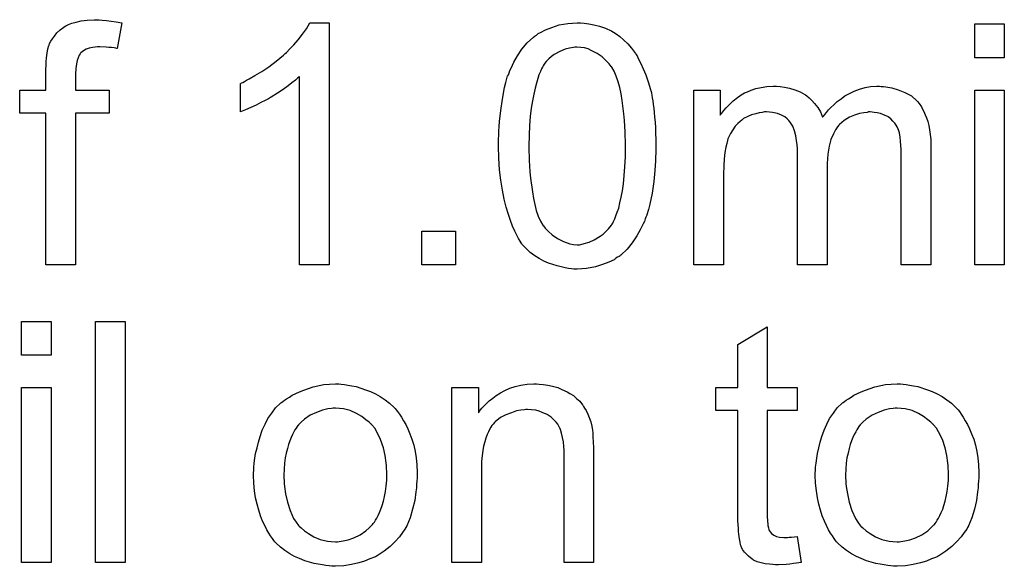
# Model space of a CAD drawing. Extents: x -2 to 8.5, y -2.9 to 5.2.
# Tile 198 of 207: x 5.8 to 6.128, y 2.478 to 2.659. Entities that reach past the tile are written whole.
import ezdxf

# ---------------------------------------------------------------- set-up
doc = ezdxf.new("R2010")
doc.units = 0
doc.layers.add('acc-ni-360-20-out-a_document', color=1, linetype='CONTINUOUS')

msp = doc.modelspace()

# ---------------------------------------------------------------- linework, layer by layer
at = {"layer": 'acc-ni-360-20-out-a_document', "color": 1}
for points in [[(5.827872, 2.659206), (5.829261, 2.659091), (5.83088, 2.658859), (5.8325, 2.658628), (5.834351, 2.658281), (5.832847, 2.649719), (5.832732, 2.649719), (5.832385, 2.649835), (5.831806, 2.64995), (5.830996, 2.650066), (5.83007, 2.650066), (5.829145, 2.650182), (5.827062, 2.650297), (5.826368, 2.650297), (5.825558, 2.650182), (5.824633, 2.650066), (5.823591, 2.649835), (5.82255, 2.649488), (5.821624, 2.649025), (5.820815, 2.648331), (5.820699, 2.648215), (5.820583, 2.647983), (5.820236, 2.647521), (5.819889, 2.646711), (5.819542, 2.645785), (5.81931, 2.644628), (5.819079, 2.643124), (5.818963, 2.641273), (5.818963, 2.635951), (5.830186, 2.635951), (5.830186, 2.628314), (5.818963, 2.628314), (5.818963, 2.577869), (5.809129, 2.577869), (5.809129, 2.628314), (5.800451, 2.628314), (5.800451, 2.635951), (5.809129, 2.635951), (5.809129, 2.642083), (5.809129, 2.642198), (5.809129, 2.642314), (5.809129, 2.643008), (5.809244, 2.64405), (5.809244, 2.645322), (5.80936, 2.646711), (5.809592, 2.648215), (5.809823, 2.649603), (5.81017, 2.65076), (5.810286, 2.650876), (5.810401, 2.651454), (5.810749, 2.652149), (5.811327, 2.652959), (5.812021, 2.653884), (5.812831, 2.654925), (5.813873, 2.655967), (5.815145, 2.656892), (5.815261, 2.657008), (5.815839, 2.657239), (5.816649, 2.657702), (5.817806, 2.658165), (5.819195, 2.658512), (5.82093, 2.658975), (5.822897, 2.659206), (5.825211, 2.659322), (5.826831, 2.659322), (5.827872, 2.659206)], [(5.903309, 2.577869), (5.893474, 2.577869), (5.893474, 2.640463), (5.893358, 2.640347), (5.89278, 2.639884), (5.892086, 2.63919), (5.890929, 2.63838), (5.889656, 2.637339), (5.888036, 2.636182), (5.886185, 2.634909), (5.884102, 2.633637), (5.883987, 2.633637), (5.883871, 2.633521), (5.883177, 2.633058), (5.88202, 2.63248), (5.880631, 2.631785), (5.879012, 2.630976), (5.877276, 2.630166), (5.875541, 2.629356), (5.873805, 2.628662), (5.873805, 2.638149), (5.873921, 2.638149), (5.874152, 2.63838), (5.874615, 2.638496), (5.875194, 2.638843), (5.875888, 2.63919), (5.876698, 2.639653), (5.878664, 2.64081), (5.880979, 2.642083), (5.883292, 2.643702), (5.885722, 2.645554), (5.888152, 2.647521), (5.888268, 2.647636), (5.888383, 2.647752), (5.88873, 2.648099), (5.889193, 2.648446), (5.890234, 2.649603), (5.891623, 2.650992), (5.893011, 2.652611), (5.894515, 2.654463), (5.895788, 2.656314), (5.896945, 2.658281), (5.903309, 2.658281), (5.903309, 2.577869)], [(5.988117, 2.658165), (5.989621, 2.657934), (5.991356, 2.657586), (5.993208, 2.657124), (5.995174, 2.656545), (5.997026, 2.65562), (5.997141, 2.65562), (5.997257, 2.655504), (5.997836, 2.655157), (5.998761, 2.654578), (5.999918, 2.653768), (6.001191, 2.652611), (6.002579, 2.651339), (6.003852, 2.649835), (6.005125, 2.648099), (6.00524, 2.647868), (6.005703, 2.647289), (6.006166, 2.646248), (6.006976, 2.644744), (6.00767, 2.643008), (6.008596, 2.641041), (6.009405, 2.638727), (6.0101, 2.636182), (6.0101, 2.636066), (6.010215, 2.635835), (6.010331, 2.635488), (6.010447, 2.634909), (6.010562, 2.634215), (6.010678, 2.633405), (6.01091, 2.632364), (6.011025, 2.631207), (6.011257, 2.629934), (6.011372, 2.628546), (6.011488, 2.626926), (6.01172, 2.625306), (6.011835, 2.623455), (6.011835, 2.621604), (6.011951, 2.619521), (6.011951, 2.617323), (6.011951, 2.617207), (6.011951, 2.616744), (6.011951, 2.615934), (6.011951, 2.615009), (6.011835, 2.613736), (6.011835, 2.612348), (6.01172, 2.610844), (6.011604, 2.609224), (6.011257, 2.605521), (6.010678, 2.601703), (6.009984, 2.598001), (6.009521, 2.596265), (6.008943, 2.59453), (6.008943, 2.594414), (6.008827, 2.594183), (6.008596, 2.59372), (6.008364, 2.593142), (6.008133, 2.592332), (6.00767, 2.591522), (6.006744, 2.589555), (6.005587, 2.587472), (6.004083, 2.585158), (6.002348, 2.583076), (6.000265, 2.581109), (6.00015, 2.581109), (6.000034, 2.580877), (5.999687, 2.580646), (5.999224, 2.580415), (5.998645, 2.580068), (5.998067, 2.579605), (5.996331, 2.578795), (5.994249, 2.577985), (5.991819, 2.577175), (5.988927, 2.576712), (5.985803, 2.576481), (5.984646, 2.576481), (5.983836, 2.576597), (5.98291, 2.576712), (5.981753, 2.576944), (5.98048, 2.577175), (5.979092, 2.577522), (5.977704, 2.577985), (5.9762, 2.578448), (5.974695, 2.579142), (5.973191, 2.579952), (5.971687, 2.580877), (5.970183, 2.582034), (5.968795, 2.583307), (5.967522, 2.584695), (5.967406, 2.584811), (5.967175, 2.585158), (5.966828, 2.585737), (5.966249, 2.586662), (5.965671, 2.587704), (5.965092, 2.589092), (5.964283, 2.590712), (5.963588, 2.592563), (5.962894, 2.594646), (5.9622, 2.597075), (5.961506, 2.599736), (5.960927, 2.602745), (5.960349, 2.605984), (5.960002, 2.609455), (5.95977, 2.613273), (5.959654, 2.617323), (5.959654, 2.617439), (5.959654, 2.617901), (5.959654, 2.618711), (5.959654, 2.619637), (5.95977, 2.62091), (5.95977, 2.622298), (5.959886, 2.623802), (5.960002, 2.625538), (5.960349, 2.629124), (5.960927, 2.632942), (5.961621, 2.63676), (5.962084, 2.638496), (5.962547, 2.640231), (5.962547, 2.640347), (5.962663, 2.640579), (5.962894, 2.641041), (5.963126, 2.64162), (5.963357, 2.64243), (5.96382, 2.64324), (5.964745, 2.645207), (5.965902, 2.647289), (5.967406, 2.649488), (5.969142, 2.651686), (5.971225, 2.653537), (5.97134, 2.653537), (5.971456, 2.653768), (5.971803, 2.654), (5.972266, 2.654231), (5.972844, 2.654694), (5.973538, 2.655041), (5.975274, 2.655967), (5.977357, 2.656777), (5.979786, 2.657586), (5.982679, 2.658049), (5.985803, 2.658281), (5.986844, 2.658281), (5.988117, 2.658165)], [(6.127767, 2.646711), (6.117932, 2.646711), (6.117932, 2.657934), (6.127767, 2.657934), (6.127767, 2.646711)], [(5.985687, 2.650182), (5.984993, 2.650182), (5.98453, 2.650066), (5.983257, 2.649835), (5.981753, 2.649488), (5.980018, 2.648793), (5.978167, 2.647752), (5.977241, 2.647058), (5.976315, 2.646364), (5.975505, 2.645438), (5.974695, 2.644397), (5.974695, 2.644281), (5.974464, 2.64405), (5.974233, 2.643587), (5.973886, 2.643008), (5.973538, 2.642083), (5.973076, 2.641041), (5.972729, 2.639769), (5.972266, 2.638265), (5.971803, 2.636529), (5.97134, 2.634562), (5.970877, 2.632364), (5.97053, 2.629934), (5.970183, 2.627157), (5.969952, 2.624149), (5.969836, 2.62091), (5.96972, 2.617323), (5.96972, 2.617091), (5.96972, 2.616513), (5.96972, 2.615472), (5.969836, 2.614083), (5.969836, 2.612579), (5.969952, 2.610728), (5.970068, 2.608761), (5.970299, 2.606678), (5.970877, 2.602166), (5.971225, 2.599968), (5.971687, 2.597885), (5.97215, 2.595918), (5.972844, 2.594067), (5.973538, 2.592447), (5.974348, 2.591059), (5.974348, 2.590943), (5.97458, 2.590828), (5.975158, 2.590018), (5.9762, 2.588976), (5.977472, 2.587819), (5.979208, 2.586662), (5.981175, 2.585621), (5.983373, 2.584811), (5.98453, 2.584695), (5.985803, 2.58458), (5.986497, 2.58458), (5.98696, 2.584695), (5.988117, 2.584927), (5.989736, 2.58539), (5.991472, 2.5862), (5.993439, 2.587357), (5.994364, 2.588051), (5.99529, 2.588976), (5.996216, 2.589902), (5.997141, 2.591059), (5.997141, 2.591175), (5.997373, 2.591406), (5.997604, 2.591753), (5.997836, 2.592332), (5.998298, 2.593142), (5.998645, 2.594183), (5.999108, 2.59534), (5.999571, 2.596728), (5.999918, 2.598464), (6.000381, 2.600315), (6.000844, 2.602513), (6.001191, 2.604827), (6.001422, 2.607604), (6.001654, 2.610497), (6.001885, 2.613736), (6.001885, 2.617323), (6.001885, 2.617439), (6.001885, 2.617554), (6.001885, 2.618133), (6.001885, 2.619174), (6.001769, 2.620562), (6.001769, 2.622067), (6.001654, 2.623918), (6.001538, 2.625885), (6.001306, 2.628083), (6.000728, 2.63248), (6.000381, 2.634678), (5.999918, 2.63676), (5.999455, 2.638727), (5.998761, 2.640579), (5.998067, 2.642198), (5.997257, 2.643587), (5.997257, 2.643702), (5.997026, 2.643818), (5.996794, 2.644165), (5.996447, 2.644628), (5.995406, 2.645669), (5.994133, 2.646942), (5.992398, 2.648099), (5.990431, 2.64914), (5.989389, 2.649603), (5.988232, 2.64995), (5.98696, 2.650066), (5.985687, 2.650182)], [(6.086809, 2.637108), (6.087619, 2.637108), (6.088429, 2.636992), (6.090395, 2.636645), (6.092478, 2.636066), (6.094676, 2.635141), (6.096875, 2.633984), (6.098726, 2.632364), (6.098957, 2.632133), (6.09942, 2.631438), (6.10023, 2.630397), (6.100577, 2.629587), (6.10104, 2.628777), (6.101503, 2.627736), (6.10185, 2.626695), (6.102313, 2.625538), (6.10266, 2.624149), (6.102891, 2.622761), (6.103123, 2.621141), (6.103354, 2.619521), (6.103354, 2.61767), (6.103354, 2.577869), (6.093519, 2.577869), (6.093519, 2.614315), (6.093519, 2.61443), (6.093519, 2.614546), (6.093519, 2.61524), (6.093519, 2.616282), (6.093404, 2.617554), (6.093288, 2.618943), (6.093172, 2.620331), (6.092941, 2.62172), (6.092594, 2.622761), (6.092594, 2.622877), (6.092362, 2.623224), (6.092131, 2.623686), (6.091784, 2.624265), (6.091321, 2.624959), (6.090743, 2.625653), (6.090048, 2.626348), (6.089123, 2.627042), (6.089007, 2.627157), (6.08866, 2.627273), (6.088197, 2.627505), (6.087387, 2.627852), (6.086577, 2.628199), (6.085536, 2.62843), (6.084495, 2.628546), (6.083222, 2.628662), (6.082644, 2.628662), (6.082181, 2.628546), (6.081024, 2.62843), (6.079635, 2.628199), (6.078016, 2.62762), (6.07628, 2.626926), (6.074545, 2.625885), (6.072925, 2.624496), (6.072809, 2.624265), (6.072346, 2.623686), (6.071652, 2.622761), (6.070958, 2.621372), (6.070148, 2.619521), (6.069569, 2.617323), (6.069107, 2.614662), (6.068875, 2.611538), (6.068875, 2.577869), (6.059041, 2.577869), (6.059041, 2.615472), (6.059041, 2.615588), (6.059041, 2.615819), (6.059041, 2.61605), (6.059041, 2.616513), (6.058925, 2.617786), (6.058694, 2.619174), (6.058462, 2.620794), (6.057999, 2.622414), (6.057421, 2.623918), (6.056611, 2.625306), (6.056495, 2.625422), (6.056148, 2.625885), (6.05557, 2.626348), (6.05476, 2.627042), (6.053719, 2.62762), (6.05233, 2.628199), (6.05071, 2.628546), (6.048743, 2.628662), (6.048049, 2.628662), (6.047239, 2.628546), (6.046314, 2.62843), (6.045157, 2.628083), (6.043768, 2.627736), (6.042496, 2.627157), (6.041107, 2.626463), (6.040992, 2.626347), (6.040529, 2.626), (6.03995, 2.625538), (6.03914, 2.624843), (6.038331, 2.623918), (6.037521, 2.622761), (6.036711, 2.621488), (6.036016, 2.619984), (6.035901, 2.619753), (6.035785, 2.619174), (6.035554, 2.618249), (6.035207, 2.616976), (6.034859, 2.61524), (6.034628, 2.613158), (6.034512, 2.610728), (6.034397, 2.607951), (6.034397, 2.577869), (6.024562, 2.577869), (6.024562, 2.635951), (6.033355, 2.635951), (6.033355, 2.62762), (6.033471, 2.627852), (6.033818, 2.628314), (6.034512, 2.629124), (6.035322, 2.63005), (6.036364, 2.631207), (6.037636, 2.632364), (6.039025, 2.633521), (6.040645, 2.634562), (6.040876, 2.634678), (6.041454, 2.635025), (6.04238, 2.635372), (6.043653, 2.635951), (6.045157, 2.636413), (6.046892, 2.63676), (6.048859, 2.637108), (6.050942, 2.637223), (6.051983, 2.637223), (6.053256, 2.637108), (6.054644, 2.636876), (6.05638, 2.636529), (6.058115, 2.636066), (6.059851, 2.635372), (6.061471, 2.634447), (6.061702, 2.634331), (6.062165, 2.633984), (6.062859, 2.633405), (6.063784, 2.63248), (6.06471, 2.631438), (6.065751, 2.630166), (6.066677, 2.628662), (6.067371, 2.626926), (6.067487, 2.627042), (6.067718, 2.627389), (6.068065, 2.627852), (6.068644, 2.628546), (6.069338, 2.629356), (6.070148, 2.630166), (6.071074, 2.631091), (6.072231, 2.632133), (6.073503, 2.633058), (6.074776, 2.633984), (6.07628, 2.634794), (6.0779, 2.635604), (6.079635, 2.636298), (6.081487, 2.636761), (6.083338, 2.637108), (6.08542, 2.637223), (6.08623, 2.637223), (6.086809, 2.637108)], [(6.127767, 2.577869), (6.117932, 2.577869), (6.117932, 2.635951), (6.127767, 2.635951), (6.127767, 2.577869)], [(5.945308, 2.577869), (5.934085, 2.577869), (5.934085, 2.589092), (5.945308, 2.589092), (5.945308, 2.577869)], [(5.810864, 2.547857), (5.80103, 2.547857), (5.80103, 2.559079), (5.810864, 2.559079), (5.810864, 2.547857)], [(5.835508, 2.479015), (5.825674, 2.479015), (5.825674, 2.559079), (5.835508, 2.559079), (5.835508, 2.479015)], [(6.048975, 2.537097), (6.058925, 2.537097), (6.058925, 2.52946), (6.048975, 2.52946), (6.048975, 2.495329), (6.048975, 2.495097), (6.048975, 2.494635), (6.048975, 2.49394), (6.049091, 2.493131), (6.049206, 2.491279), (6.049322, 2.490469), (6.049438, 2.489891), (6.049553, 2.48966), (6.0499, 2.489197), (6.050363, 2.488618), (6.051173, 2.48804), (6.051405, 2.487924), (6.051983, 2.487693), (6.053024, 2.487461), (6.054529, 2.487346), (6.055685, 2.487346), (6.056264, 2.487461), (6.057074, 2.487461), (6.057999, 2.487577), (6.058925, 2.487693), (6.060198, 2.479015), (6.059966, 2.479015), (6.059504, 2.478899), (6.058694, 2.478784), (6.057652, 2.478668), (6.056495, 2.478437), (6.055223, 2.478321), (6.052677, 2.478205), (6.051752, 2.478205), (6.050826, 2.478321), (6.049669, 2.478437), (6.048281, 2.478552), (6.046892, 2.478899), (6.04562, 2.479247), (6.044347, 2.479825), (6.044231, 2.479941), (6.043884, 2.480172), (6.043421, 2.480519), (6.042727, 2.481098), (6.042149, 2.481676), (6.041454, 2.482486), (6.04076, 2.483296), (6.040297, 2.484337), (6.040297, 2.484453), (6.040066, 2.484916), (6.03995, 2.485726), (6.039719, 2.486883), (6.039488, 2.488387), (6.039372, 2.489312), (6.039372, 2.490354), (6.039256, 2.491626), (6.03914, 2.492899), (6.03914, 2.494287), (6.03914, 2.495907), (6.03914, 2.52946), (6.031851, 2.52946), (6.031851, 2.537097), (6.03914, 2.537097), (6.03914, 2.551443), (6.048975, 2.557344), (6.048975, 2.537097)], [(5.810864, 2.479015), (5.80103, 2.479015), (5.80103, 2.537097), (5.810864, 2.537097), (5.810864, 2.479015)], [(5.907358, 2.538253), (5.908399, 2.538138), (5.909556, 2.537906), (5.910829, 2.537675), (5.912333, 2.537444), (5.915457, 2.536402), (5.917077, 2.535824), (5.918697, 2.535014), (5.920316, 2.534204), (5.921936, 2.533047), (5.92344, 2.53189), (5.924944, 2.530502), (5.92506, 2.530386), (5.925292, 2.530155), (5.925639, 2.529692), (5.926101, 2.529113), (5.92668, 2.528303), (5.927374, 2.527262), (5.928068, 2.526105), (5.928763, 2.524832), (5.929457, 2.523444), (5.930151, 2.521708), (5.930845, 2.519973), (5.931424, 2.518006), (5.931886, 2.515923), (5.932234, 2.513725), (5.932465, 2.511411), (5.932581, 2.508866), (5.932581, 2.50875), (5.932581, 2.508403), (5.932581, 2.507824), (5.932581, 2.507015), (5.932465, 2.506089), (5.932349, 2.504932), (5.932349, 2.503775), (5.932118, 2.502502), (5.931771, 2.49961), (5.931077, 2.496717), (5.930267, 2.493825), (5.92911, 2.491164), (5.92911, 2.491048), (5.928994, 2.490932), (5.928763, 2.490585), (5.928531, 2.490122), (5.927721, 2.488965), (5.92668, 2.487577), (5.925292, 2.485957), (5.923556, 2.484337), (5.921589, 2.482718), (5.919275, 2.481213), (5.919159, 2.481213), (5.919044, 2.481098), (5.918697, 2.480866), (5.918118, 2.480635), (5.91754, 2.480403), (5.916846, 2.480172), (5.91511, 2.479478), (5.913143, 2.478899), (5.910713, 2.478321), (5.908168, 2.477858), (5.905391, 2.477742), (5.904234, 2.477742), (5.903309, 2.477858), (5.902267, 2.477974), (5.90111, 2.478205), (5.899722, 2.478437), (5.898333, 2.478668), (5.89521, 2.479594), (5.893474, 2.480288), (5.891854, 2.480982), (5.890234, 2.481908), (5.888615, 2.482949), (5.887111, 2.484106), (5.885606, 2.485494), (5.885491, 2.48561), (5.885259, 2.485841), (5.884912, 2.486304), (5.884449, 2.486998), (5.883871, 2.487808), (5.883292, 2.488734), (5.882598, 2.489891), (5.881904, 2.491279), (5.88121, 2.492783), (5.880516, 2.494519), (5.879937, 2.49637), (5.879359, 2.498337), (5.878896, 2.500535), (5.878549, 2.502849), (5.878317, 2.505395), (5.878202, 2.508056), (5.878202, 2.508287), (5.878202, 2.50875), (5.878317, 2.50956), (5.878317, 2.510717), (5.878433, 2.51199), (5.878664, 2.513609), (5.878896, 2.515229), (5.879359, 2.51708), (5.879822, 2.518932), (5.8804, 2.520898), (5.881094, 2.522981), (5.88202, 2.524948), (5.882945, 2.526799), (5.884218, 2.52865), (5.885491, 2.530386), (5.887111, 2.53189), (5.887226, 2.532006), (5.887458, 2.532121), (5.887921, 2.532468), (5.888499, 2.532931), (5.889193, 2.533394), (5.890119, 2.533973), (5.891044, 2.534551), (5.892201, 2.53513), (5.893474, 2.535708), (5.894863, 2.536287), (5.897986, 2.537328), (5.901573, 2.538138), (5.903424, 2.538253), (5.905391, 2.538369), (5.906548, 2.538369), (5.907358, 2.538253)], [(5.973191, 2.538253), (5.974464, 2.538138), (5.975968, 2.537906), (5.977588, 2.537559), (5.979324, 2.537097), (5.980943, 2.536402), (5.981175, 2.536287), (5.981637, 2.536055), (5.982447, 2.535708), (5.983373, 2.53513), (5.98453, 2.534435), (5.985571, 2.53351), (5.986613, 2.532584), (5.987538, 2.531427), (5.987654, 2.531311), (5.987885, 2.530849), (5.988232, 2.53027), (5.988811, 2.52946), (5.989274, 2.528303), (5.989736, 2.527146), (5.990315, 2.525758), (5.990662, 2.524254), (5.990662, 2.524138), (5.990778, 2.523675), (5.990894, 2.522981), (5.991009, 2.522055), (5.991009, 2.520667), (5.991125, 2.519047), (5.991241, 2.51708), (5.991241, 2.514651), (5.991241, 2.479015), (5.981406, 2.479015), (5.981406, 2.514188), (5.981406, 2.514304), (5.981406, 2.514419), (5.981406, 2.515229), (5.981406, 2.516271), (5.98129, 2.517543), (5.981175, 2.519047), (5.980943, 2.520551), (5.980596, 2.52194), (5.980249, 2.523213), (5.980249, 2.523328), (5.980018, 2.523675), (5.979671, 2.524254), (5.979324, 2.524948), (5.978745, 2.525642), (5.978051, 2.526452), (5.977125, 2.527262), (5.976084, 2.527956), (5.975968, 2.528072), (5.975621, 2.528303), (5.974927, 2.528535), (5.974117, 2.528882), (5.973191, 2.529229), (5.972034, 2.529576), (5.970646, 2.529692), (5.969258, 2.529807), (5.968679, 2.529807), (5.968216, 2.529692), (5.967059, 2.529576), (5.965555, 2.529345), (5.963935, 2.528766), (5.962084, 2.528072), (5.960233, 2.527146), (5.958498, 2.525758), (5.958266, 2.525526), (5.957803, 2.524948), (5.957456, 2.524485), (5.957109, 2.523907), (5.956646, 2.523213), (5.956299, 2.522403), (5.955836, 2.521477), (5.955374, 2.52032), (5.955026, 2.519047), (5.954679, 2.517659), (5.954448, 2.516155), (5.954217, 2.514535), (5.953985, 2.512568), (5.953985, 2.510601), (5.953985, 2.479015), (5.944151, 2.479015), (5.944151, 2.537097), (5.952944, 2.537097), (5.952944, 2.528766), (5.95306, 2.528882), (5.953291, 2.529229), (5.953638, 2.529692), (5.954101, 2.53027), (5.954795, 2.530964), (5.955605, 2.531774), (5.956531, 2.5327), (5.957688, 2.533626), (5.958845, 2.534435), (5.960233, 2.535361), (5.961737, 2.536171), (5.963357, 2.536865), (5.965208, 2.537444), (5.967059, 2.537906), (5.969142, 2.538253), (5.97134, 2.538369), (5.972266, 2.538369), (5.973191, 2.538253)], [(6.094098, 2.538254), (6.095139, 2.538138), (6.096296, 2.537907), (6.097569, 2.537675), (6.099073, 2.537444), (6.102197, 2.536402), (6.103817, 2.535824), (6.105436, 2.535014), (6.107056, 2.534204), (6.108676, 2.533047), (6.11018, 2.53189), (6.111684, 2.530502), (6.1118, 2.530386), (6.112031, 2.530155), (6.112378, 2.529692), (6.112841, 2.529113), (6.11342, 2.528303), (6.114114, 2.527262), (6.114808, 2.526105), (6.115502, 2.524832), (6.116197, 2.523444), (6.116891, 2.521709), (6.117585, 2.519973), (6.118163, 2.518006), (6.118626, 2.515923), (6.118973, 2.513725), (6.119205, 2.511411), (6.11932, 2.508866), (6.11932, 2.50875), (6.11932, 2.508403), (6.11932, 2.507825), (6.11932, 2.507015), (6.119205, 2.506089), (6.119089, 2.504932), (6.119089, 2.503775), (6.118858, 2.502502), (6.118511, 2.49961), (6.117816, 2.496717), (6.117007, 2.493825), (6.11585, 2.491164), (6.11585, 2.491048), (6.115734, 2.490932), (6.115502, 2.490585), (6.115271, 2.490122), (6.114461, 2.488965), (6.11342, 2.487577), (6.112031, 2.485957), (6.110296, 2.484337), (6.108329, 2.482718), (6.106015, 2.481213), (6.105899, 2.481213), (6.105784, 2.481098), (6.105436, 2.480866), (6.104858, 2.480635), (6.104279, 2.480404), (6.103585, 2.480172), (6.10185, 2.479478), (6.099883, 2.478899), (6.097453, 2.478321), (6.094908, 2.477858), (6.092131, 2.477742), (6.090974, 2.477742), (6.090048, 2.477858), (6.089007, 2.477974), (6.08785, 2.478205), (6.086462, 2.478437), (6.085073, 2.478668), (6.081949, 2.479594), (6.080214, 2.480288), (6.078594, 2.480982), (6.076974, 2.481908), (6.075355, 2.482949), (6.07385, 2.484106), (6.072346, 2.485494), (6.072231, 2.48561), (6.071999, 2.485841), (6.071652, 2.486304), (6.071189, 2.486999), (6.070611, 2.487808), (6.070032, 2.488734), (6.069338, 2.489891), (6.068644, 2.491279), (6.06795, 2.492784), (6.067256, 2.494519), (6.066677, 2.49637), (6.066099, 2.498337), (6.065636, 2.500535), (6.065289, 2.502849), (6.065057, 2.505395), (6.064941, 2.508056), (6.064941, 2.508287), (6.064941, 2.50875), (6.065057, 2.50956), (6.065057, 2.510717), (6.065173, 2.51199), (6.065404, 2.51361), (6.065636, 2.515229), (6.066099, 2.517081), (6.066561, 2.518932), (6.06714, 2.520899), (6.067834, 2.522981), (6.06876, 2.524948), (6.069685, 2.526799), (6.070958, 2.528651), (6.072231, 2.530386), (6.07385, 2.53189), (6.073966, 2.532006), (6.074198, 2.532122), (6.07466, 2.532469), (6.075239, 2.532931), (6.075933, 2.533394), (6.076859, 2.533973), (6.077784, 2.534551), (6.078941, 2.53513), (6.080214, 2.535708), (6.081602, 2.536287), (6.084726, 2.537328), (6.088313, 2.538138), (6.090164, 2.538254), (6.092131, 2.538369), (6.093288, 2.538369), (6.094098, 2.538254)], [(5.905391, 2.53027), (5.904697, 2.53027), (5.904118, 2.530155), (5.902846, 2.530039), (5.90111, 2.529576), (5.899143, 2.528882), (5.897061, 2.527956), (5.895094, 2.526568), (5.894053, 2.525642), (5.893127, 2.524717), (5.893127, 2.524601), (5.892896, 2.524485), (5.892664, 2.524138), (5.892317, 2.523675), (5.89197, 2.523097), (5.891623, 2.522403), (5.89116, 2.521477), (5.890697, 2.520551), (5.890234, 2.519394), (5.889772, 2.518237), (5.889425, 2.516849), (5.889078, 2.515345), (5.88873, 2.513725), (5.888499, 2.51199), (5.888383, 2.510023), (5.888268, 2.508056), (5.888268, 2.50794), (5.888268, 2.507593), (5.888268, 2.507015), (5.888383, 2.506205), (5.888383, 2.505279), (5.888499, 2.504238), (5.888846, 2.501808), (5.889425, 2.499031), (5.89035, 2.496254), (5.891507, 2.493593), (5.892317, 2.492436), (5.893127, 2.491279), (5.893243, 2.491279), (5.893358, 2.491048), (5.894053, 2.490469), (5.895094, 2.489544), (5.896482, 2.488618), (5.898218, 2.487577), (5.9003, 2.486651), (5.90273, 2.486073), (5.904003, 2.485957), (5.905391, 2.485841), (5.906085, 2.485841), (5.906664, 2.485957), (5.907937, 2.486189), (5.909672, 2.486536), (5.911523, 2.48723), (5.913606, 2.488155), (5.915573, 2.489544), (5.916614, 2.490469), (5.91754, 2.491395), (5.917655, 2.491511), (5.917771, 2.491626), (5.918002, 2.491974), (5.91835, 2.492436), (5.918697, 2.493015), (5.919159, 2.493709), (5.919622, 2.494635), (5.920085, 2.49556), (5.920548, 2.496717), (5.920895, 2.49799), (5.921358, 2.499378), (5.921705, 2.500882), (5.922052, 2.502618), (5.922283, 2.504353), (5.922515, 2.50632), (5.922515, 2.508403), (5.922515, 2.508519), (5.922515, 2.508866), (5.922515, 2.509444), (5.922399, 2.510138), (5.922399, 2.511064), (5.922283, 2.512105), (5.921936, 2.514535), (5.921358, 2.51708), (5.920432, 2.519857), (5.919159, 2.522403), (5.918465, 2.523675), (5.91754, 2.524717), (5.91754, 2.524832), (5.917308, 2.524948), (5.916614, 2.525642), (5.915573, 2.526452), (5.914184, 2.527493), (5.912449, 2.528535), (5.910366, 2.52946), (5.908052, 2.530039), (5.90678, 2.530155), (5.905391, 2.53027)], [(6.092131, 2.53027), (6.091437, 2.53027), (6.090858, 2.530155), (6.089586, 2.530039), (6.08785, 2.529576), (6.085883, 2.528882), (6.083801, 2.527956), (6.081834, 2.526568), (6.080792, 2.525642), (6.079867, 2.524717), (6.079867, 2.524601), (6.079635, 2.524485), (6.079404, 2.524138), (6.079057, 2.523675), (6.07871, 2.523097), (6.078363, 2.522403), (6.0779, 2.521477), (6.077437, 2.520552), (6.076974, 2.519394), (6.076511, 2.518238), (6.076164, 2.516849), (6.075817, 2.515345), (6.07547, 2.513725), (6.075239, 2.51199), (6.075123, 2.510023), (6.075007, 2.508056), (6.075007, 2.50794), (6.075007, 2.507593), (6.075007, 2.507015), (6.075123, 2.506205), (6.075123, 2.505279), (6.075239, 2.504238), (6.075586, 2.501808), (6.076164, 2.499031), (6.07709, 2.496255), (6.078247, 2.493593), (6.079057, 2.492436), (6.079867, 2.491279), (6.079983, 2.491279), (6.080098, 2.491048), (6.080792, 2.49047), (6.081834, 2.489544), (6.083222, 2.488618), (6.084958, 2.487577), (6.08704, 2.486651), (6.08947, 2.486073), (6.090743, 2.485957), (6.092131, 2.485841), (6.092825, 2.485841), (6.093404, 2.485957), (6.094676, 2.486189), (6.096412, 2.486536), (6.098263, 2.48723), (6.100346, 2.488155), (6.102313, 2.489544), (6.103354, 2.49047), (6.104279, 2.491395), (6.104395, 2.491511), (6.104511, 2.491626), (6.104742, 2.491974), (6.105089, 2.492436), (6.105436, 2.493015), (6.105899, 2.493709), (6.106362, 2.494635), (6.106825, 2.49556), (6.107288, 2.496717), (6.107635, 2.49799), (6.108098, 2.499378), (6.108445, 2.500883), (6.108792, 2.502618), (6.109023, 2.504354), (6.109255, 2.50632), (6.109255, 2.508403), (6.109255, 2.508519), (6.109255, 2.508866), (6.109255, 2.509444), (6.109139, 2.510139), (6.109139, 2.511064), (6.109023, 2.512105), (6.108676, 2.514535), (6.108098, 2.517081), (6.107172, 2.519857), (6.105899, 2.522403), (6.105205, 2.523675), (6.104279, 2.524717), (6.104279, 2.524832), (6.104048, 2.524948), (6.103354, 2.525642), (6.102313, 2.526452), (6.100924, 2.527494), (6.099189, 2.528535), (6.097106, 2.52946), (6.094792, 2.530039), (6.093519, 2.530155), (6.092131, 2.53027)]]:
    msp.add_lwpolyline(points, dxfattribs=at)

doc.saveas('drawing.dxf')
